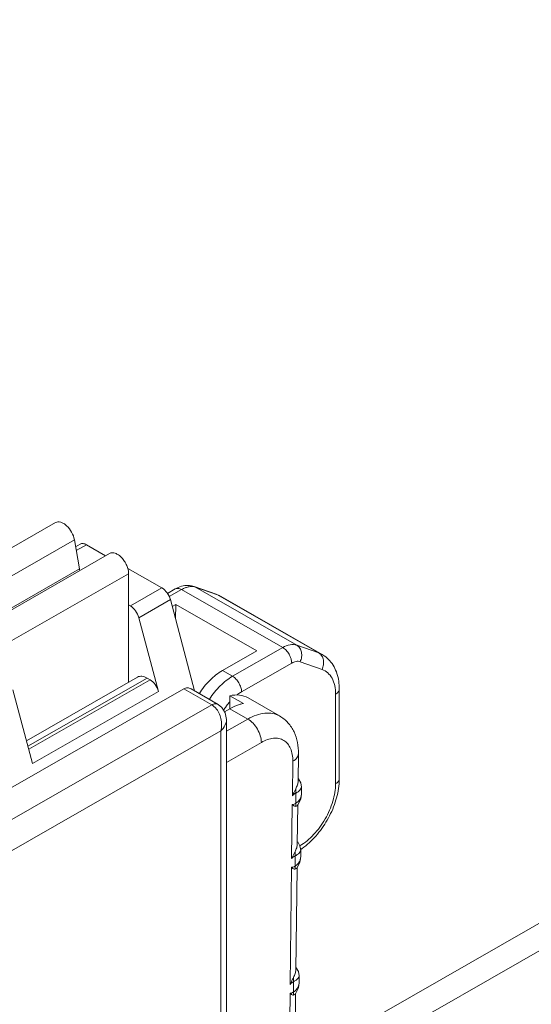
# Model space of a CAD drawing. Header units: centimetres. Extents: x -24.5 to 49.7, y -16.6 to 18.4.
# Tile 149 of 248: x -15.5 to -14.9, y -5.7 to -4.6. Entities that reach past the tile are written whole.
import ezdxf

# ---------------------------------------------------------------- set-up
doc = ezdxf.new("R2010")
doc.units = ezdxf.units.CM
doc.header["$MEASUREMENT"] = 0
doc.layers.add('layer 1', color=7, linetype='Continuous')

msp = doc.modelspace()

# ---------------------------------------------------------------- linework, layer by layer
at = {"layer": 'layer 1', "color": 1, "lineweight": 0}
msp.add_open_spline([(24.98821, 18.39808), (24.98821, 18.39808), (24.98821, -16.60193), (24.98821, -16.60193), (24.98821, -16.60193), (-24.51772, -16.60193), (-24.51772, -16.60193), (-24.51772, -16.60193), (-24.51772, 18.39808), (-24.51772, 18.39808), (-24.51772, 18.39808), (24.98821, 18.39808), (24.98821, 18.39808)], degree=3, knots=[0, 0, 0, 0, 0.25, 0.25, 0.25, 0.5, 0.5, 0.5, 0.75, 0.75, 0.75, 1, 1, 1, 1], dxfattribs=at)
at = {"layer": 'layer 1', "color": 5, "lineweight": 0}
msp.add_open_spline([(-23.26688, 17.18067), (-23.26688, 17.18067), (-23.26688, -15.60944), (-23.26688, -15.60944), (-23.26688, -15.60944), (23.98644, -15.60944), (23.98644, -15.60944)], degree=3, knots=[0, 0, 0, 0, 0.5, 0.5, 0.5, 1, 1, 1, 1], dxfattribs=at)
at = {"layer": 'layer 1', "lineweight": 9}
for points in [[(-18.95873, -7.952), (-18.95873, -7.952), (-13.17496, -4.63457), (-13.17496, -4.63457)], [(-18.91328, -7.95642), (-18.91328, -7.95642), (-13.12951, -4.63898), (-13.12951, -4.63898)], [(-15.44133, -5.18509), (-15.44133, -5.18509), (-15.57548, -5.26204), (-15.57548, -5.26204)], [(-15.42046, -5.20417), (-15.42046, -5.20417), (-15.55462, -5.28113), (-15.55462, -5.28113)], [(-15.4149, -5.23641), (-15.4149, -5.23641), (-15.42046, -5.20417), (-15.42046, -5.20417)], [(-15.41915, -5.21173), (-15.41915, -5.21173), (-15.41418, -5.20888), (-15.41418, -5.20888)], [(-15.40719, -5.20956), (-15.40719, -5.20956), (-15.41842, -5.216), (-15.41842, -5.216)], [(-15.38596, -5.22174), (-15.38596, -5.22174), (-15.40719, -5.20956), (-15.40719, -5.20956)], [(-15.38169, -5.2193), (-15.38169, -5.2193), (-15.51585, -5.29624), (-15.51585, -5.29624)], [(-15.54906, -5.31335), (-15.54906, -5.31335), (-15.4149, -5.23641), (-15.4149, -5.23641)], [(-15.4149, -5.23641), (-15.41481, -5.23694), (-15.41469, -5.23748), (-15.41456, -5.23801)], [(-15.32381, -5.25738), (-15.32381, -5.25738), (-15.36145, -5.23579), (-15.36145, -5.23579)], [(-15.36054, -5.24166), (-15.36054, -5.24166), (-15.4947, -5.31861), (-15.4947, -5.31861)], [(-15.36054, -5.36164), (-15.36054, -5.36164), (-15.36054, -5.24166), (-15.36054, -5.24166)], [(-15.3586, -5.27733), (-15.3586, -5.27733), (-15.32381, -5.25738), (-15.32381, -5.25738)], [(-15.30916, -5.25848), (-15.30916, -5.25848), (-15.31781, -5.26344), (-15.31781, -5.26344)], [(-15.28818, -5.25586), (-15.28818, -5.25586), (-15.26394, -5.26442), (-15.26394, -5.26442)], [(-15.28818, -5.25586), (-15.28818, -5.25586), (-15.28665, -5.25657), (-15.28665, -5.25657)], [(-15.28665, -5.25657), (-15.28665, -5.25657), (-15.17485, -5.32069), (-15.17485, -5.32069)], [(-15.26241, -5.26513), (-15.26241, -5.26513), (-15.28665, -5.25657), (-15.28665, -5.25657)], [(-15.30217, -5.25916), (-15.30217, -5.25916), (-15.31583, -5.26699), (-15.31583, -5.26699)], [(-15.19037, -5.32328), (-15.19037, -5.32328), (-15.30217, -5.25916), (-15.30217, -5.25916)], [(-15.25849, -5.26692), (-15.25849, -5.26692), (-15.26394, -5.26442), (-15.26394, -5.26442)], [(-15.26237, -5.26502), (-15.26289, -5.26481), (-15.26341, -5.26461), (-15.26394, -5.26442)], [(-15.15062, -5.32925), (-15.15062, -5.32925), (-15.26241, -5.26513), (-15.26241, -5.26513)], [(-15.25849, -5.26692), (-15.25974, -5.2662), (-15.26104, -5.26557), (-15.26237, -5.26502)], [(-15.25849, -5.26692), (-15.25849, -5.26692), (-15.14669, -5.33105), (-15.14669, -5.33105)], [(-15.36054, -5.27622), (-15.36054, -5.27622), (-15.3586, -5.27733), (-15.3586, -5.27733)], [(-15.31447, -5.27032), (-15.31447, -5.27032), (-15.34926, -5.29027), (-15.34926, -5.29027)], [(-15.28762, -5.3712), (-15.28762, -5.3712), (-15.31447, -5.27032), (-15.31447, -5.27032)], [(-15.30836, -5.27553), (-15.30836, -5.27553), (-15.31246, -5.27789), (-15.31246, -5.27789)], [(-15.30836, -5.27553), (-15.30836, -5.27553), (-15.30883, -5.29151), (-15.30883, -5.29151)], [(-15.21892, -5.32684), (-15.21892, -5.32684), (-15.30836, -5.27553), (-15.30836, -5.27553)], [(-15.34926, -5.29027), (-15.34926, -5.29027), (-15.32756, -5.37179), (-15.32756, -5.37179)], [(-15.24579, -5.35507), (-15.24579, -5.35507), (-15.19037, -5.32328), (-15.19037, -5.32328)], [(-15.17485, -5.32069), (-15.17485, -5.32069), (-15.15062, -5.32925), (-15.15062, -5.32925)], [(-15.25697, -5.34866), (-15.25697, -5.34866), (-15.21892, -5.32684), (-15.21892, -5.32684)], [(-15.15062, -5.32925), (-15.15062, -5.32925), (-15.14669, -5.33105), (-15.14669, -5.33105)], [(-15.18043, -5.3405), (-15.18043, -5.3405), (-15.23585, -5.37228), (-15.23585, -5.37228)], [(-15.17112, -5.33894), (-15.17112, -5.33894), (-15.14688, -5.3475), (-15.14688, -5.3475)], [(-15.4734, -5.42637), (-15.4734, -5.42637), (-15.35065, -5.35596), (-15.35065, -5.35596)], [(-15.25697, -5.34866), (-15.25697, -5.34866), (-15.24579, -5.35507), (-15.24579, -5.35507)], [(-15.34016, -5.35698), (-15.34016, -5.35698), (-15.47177, -5.43247), (-15.47177, -5.43247)], [(-15.47091, -5.43572), (-15.47091, -5.43572), (-15.33689, -5.35886), (-15.33689, -5.35886)], [(-15.34016, -5.35698), (-15.34016, -5.35698), (-15.33689, -5.35886), (-15.33689, -5.35886)], [(-17.05368, -6.37504), (-17.05368, -6.37504), (-15.29967, -5.36898), (-15.29967, -5.36898)], [(-15.46669, -5.45159), (-15.46669, -5.45159), (-15.48839, -5.37007), (-15.48839, -5.37007)], [(-15.32756, -5.37179), (-15.32756, -5.37179), (-15.46669, -5.45159), (-15.46669, -5.45159)], [(-15.26861, -5.38679), (-15.26861, -5.38679), (-15.29967, -5.36898), (-15.29967, -5.36898)], [(-15.29163, -5.3689), (-15.29163, -5.3689), (-15.26162, -5.38611), (-15.26162, -5.38611)], [(-15.24874, -5.39096), (-15.24874, -5.39096), (-15.24874, -5.37651), (-15.24874, -5.37651)], [(-15.23382, -5.38506), (-15.23382, -5.38506), (-15.24874, -5.37651), (-15.24874, -5.37651)], [(-15.13197, -5.47387), (-15.13197, -5.47387), (-15.13197, -5.37497), (-15.13197, -5.37497)], [(-15.12785, -5.46817), (-15.12785, -5.46817), (-15.12785, -5.3692), (-15.12785, -5.3692)], [(-17.02262, -6.39286), (-17.02262, -6.39286), (-15.26861, -5.38679), (-15.26861, -5.38679)], [(-15.25297, -5.38835), (-15.25346, -5.38905), (-15.25395, -5.38976), (-15.25443, -5.39047)], [(-15.25245, -5.38766), (-15.25262, -5.38789), (-15.2528, -5.38812), (-15.25297, -5.38835)], [(-15.24888, -5.38323), (-15.25013, -5.38466), (-15.25132, -5.38613), (-15.25245, -5.38766)], [(-15.22868, -5.37902), (-15.22868, -5.37902), (-15.1939, -5.39897), (-15.1939, -5.39897)], [(-15.25443, -5.39047), (-15.25487, -5.39113), (-15.2553, -5.3918), (-15.25572, -5.39248)], [(-15.2545, -5.39427), (-15.2545, -5.39427), (-15.24874, -5.39096), (-15.24874, -5.39096)], [(-15.22886, -5.40236), (-15.22886, -5.40236), (-15.24874, -5.39096), (-15.24874, -5.39096)], [(-15.25249, -5.41592), (-15.25249, -5.41592), (-15.22886, -5.40236), (-15.22886, -5.40236)], [(-15.25249, -5.40285), (-15.25249, -5.40285), (-15.25249, -5.8262), (-15.25249, -5.8262)], [(-15.25867, -5.41546), (-15.25867, -5.41546), (-17.00274, -6.41582), (-17.00274, -6.41582)], [(-15.25867, -5.82974), (-15.25867, -5.82974), (-15.25867, -5.41546), (-15.25867, -5.41546)], [(-15.21395, -5.42818), (-15.21395, -5.42818), (-15.25249, -5.45029), (-15.25249, -5.45029)], [(-15.173, -5.4408), (-15.173, -5.4408), (-15.17337, -5.47124), (-15.17337, -5.47124)], [(-15.17917, -5.4491), (-15.17917, -5.4491), (-15.17964, -5.48717), (-15.17964, -5.48717)], [(-15.1281, -5.47413), (-15.12793, -5.47215), (-15.12785, -5.47016), (-15.12785, -5.46817)], [(-15.17583, -5.49546), (-15.17583, -5.49546), (-15.17583, -5.4841), (-15.17583, -5.4841)], [(-15.17047, -5.49087), (-15.17047, -5.49087), (-15.16965, -5.48486), (-15.16965, -5.48486)], [(-15.16965, -5.48488), (-15.16965, -5.48579), (-15.16976, -5.48671), (-15.16997, -5.4876)], [(-15.16965, -5.48488), (-15.16965, -5.48488), (-15.16965, -5.47758), (-15.16965, -5.47758)], [(-15.17975, -5.49674), (-15.17975, -5.49674), (-15.18048, -5.55673), (-15.18048, -5.55673)], [(-15.17576, -5.49792), (-15.1758, -5.49827), (-15.17587, -5.49861), (-15.17597, -5.49896)], [(-15.17597, -5.49896), (-15.17597, -5.49896), (-15.17435, -5.49818), (-15.17435, -5.49818)], [(-15.17583, -5.49546), (-15.17549, -5.49525), (-15.17516, -5.49502), (-15.17484, -5.49478)], [(-15.17436, -5.4982), (-15.17436, -5.4982), (-15.17368, -5.49735), (-15.17368, -5.49735)], [(-15.17369, -5.49736), (-15.17369, -5.49736), (-15.17421, -5.5408), (-15.17421, -5.5408)], [(-15.17368, -5.49735), (-15.17368, -5.49735), (-15.17047, -5.49087), (-15.17047, -5.49087)], [(-15.17087, -5.54687), (-15.17043, -5.54657), (-15.16998, -5.54628), (-15.16954, -5.54597)], [(-15.1705, -5.55444), (-15.1705, -5.55444), (-15.1705, -5.54714), (-15.1705, -5.54714)], [(-15.16954, -5.54597), (-15.16936, -5.54585), (-15.16919, -5.54572), (-15.16901, -5.5456)], [(-15.17667, -5.56502), (-15.17667, -5.56502), (-15.17667, -5.55366), (-15.17667, -5.55366)], [(-15.17452, -5.56691), (-15.17452, -5.56691), (-15.17132, -5.56043), (-15.17132, -5.56043)], [(-15.17132, -5.56043), (-15.17132, -5.56043), (-15.1705, -5.55442), (-15.1705, -5.55442)], [(-15.1705, -5.55444), (-15.1705, -5.55535), (-15.1706, -5.55627), (-15.17081, -5.55716)], [(-15.1806, -5.56631), (-15.1806, -5.56631), (-15.18217, -5.69585), (-15.18217, -5.69585)], [(-15.1752, -5.56775), (-15.1752, -5.56775), (-15.17682, -5.56852), (-15.17682, -5.56852)], [(-15.17667, -5.56502), (-15.17634, -5.56481), (-15.17601, -5.56458), (-15.17568, -5.56434)], [(-15.17656, -5.56631), (-15.17657, -5.56588), (-15.17661, -5.56545), (-15.17667, -5.56502)], [(-15.17454, -5.56692), (-15.17454, -5.56692), (-15.17591, -5.67992), (-15.17591, -5.67992)], [(-15.1752, -5.56776), (-15.1752, -5.56776), (-15.17452, -5.56691), (-15.17452, -5.56691)], [(-15.17837, -5.70414), (-15.17837, -5.70414), (-15.17837, -5.69278), (-15.17837, -5.69278)], [(-15.17301, -5.69955), (-15.17301, -5.69955), (-15.17219, -5.69354), (-15.17219, -5.69354)], [(-15.17252, -5.69633), (-15.1723, -5.69542), (-15.17219, -5.69449), (-15.17219, -5.69355)], [(-15.17219, -5.69355), (-15.17219, -5.69355), (-15.17219, -5.68626), (-15.17219, -5.68626)], [(-15.17837, -5.70414), (-15.17803, -5.70392), (-15.1777, -5.7037), (-15.17738, -5.70346)], [(-15.17825, -5.70543), (-15.17826, -5.705), (-15.1783, -5.70456), (-15.17837, -5.70414)], [(-15.17622, -5.70603), (-15.17622, -5.70603), (-15.17301, -5.69955), (-15.17301, -5.69955)], [(-15.18229, -5.70542), (-15.18229, -5.70542), (-15.18303, -5.76541), (-15.18303, -5.76541)], [(-15.1769, -5.70687), (-15.1769, -5.70687), (-15.17851, -5.70764), (-15.17851, -5.70764)], [(-15.1769, -5.70688), (-15.1769, -5.70688), (-15.17622, -5.70603), (-15.17622, -5.70603)], [(-15.17623, -5.70605), (-15.17623, -5.70605), (-15.17676, -5.74947), (-15.17676, -5.74947)]]:
    msp.add_open_spline(points, degree=3, dxfattribs=at)
for points, knots in [([(-15.42046, -5.20417), (-15.42096, -5.20122), (-15.42204, -5.19836), (-15.4235, -5.19571), (-15.42498, -5.19304), (-15.42684, -5.19058), (-15.42908, -5.18854), (-15.43008, -5.18762), (-15.43117, -5.18678), (-15.43234, -5.18609), (-15.43337, -5.18547), (-15.43447, -5.18496), (-15.43562, -5.18464), (-15.43662, -5.18436), (-15.43766, -5.18421), (-15.43869, -5.1843), (-15.43961, -5.18438), (-15.44052, -5.18464), (-15.44132, -5.18509)], [0, 0, 0, 0, 0.1666667, 0.1666667, 0.1666667, 0.3333333, 0.3333333, 0.3333333, 0.5, 0.5, 0.5, 0.6666667, 0.6666667, 0.6666667, 0.8333333, 0.8333333, 0.8333333, 1, 1, 1, 1]), ([(-15.40719, -5.20956), (-15.40835, -5.2089), (-15.40962, -5.20838), (-15.41097, -5.20826), (-15.41208, -5.20816), (-15.41324, -5.20834), (-15.41418, -5.20888)], [0, 0, 0, 0, 0.5, 0.5, 0.5, 1, 1, 1, 1]), ([(-15.36054, -5.24166), (-15.36054, -5.24016), (-15.36073, -5.23865), (-15.36106, -5.23719), (-15.36143, -5.23557), (-15.36196, -5.234), (-15.36262, -5.23248), (-15.3633, -5.2309), (-15.36412, -5.22939), (-15.36506, -5.22795), (-15.36598, -5.22655), (-15.36701, -5.22522), (-15.36817, -5.224), (-15.36924, -5.22286), (-15.37042, -5.22182), (-15.3717, -5.22093), (-15.37283, -5.22016), (-15.37403, -5.21949), (-15.37533, -5.21904), (-15.37644, -5.21866), (-15.3776, -5.21843), (-15.37876, -5.21848), (-15.37979, -5.21853), (-15.38082, -5.21879), (-15.38169, -5.2193)], [0, 0, 0, 0, 0.125, 0.125, 0.125, 0.25, 0.25, 0.25, 0.375, 0.375, 0.375, 0.5, 0.5, 0.5, 0.625, 0.625, 0.625, 0.75, 0.75, 0.75, 0.875, 0.875, 0.875, 1, 1, 1, 1]), ([(-15.31447, -5.27032), (-15.3152, -5.26761), (-15.31645, -5.26504), (-15.31811, -5.26274), (-15.31966, -5.26059), (-15.32155, -5.25868), (-15.32381, -5.25738)], [0, 0, 0, 0, 0.5, 0.5, 0.5, 1, 1, 1, 1]), ([(-15.29461, -5.25463), (-15.29712, -5.25454), (-15.29967, -5.25485), (-15.30211, -5.25551), (-15.30458, -5.25619), (-15.30695, -5.25721), (-15.30916, -5.25848)], [0, 0, 0, 0, 0.5, 0.5, 0.5, 1, 1, 1, 1]), ([(-15.30217, -5.25916), (-15.30332, -5.25849), (-15.30459, -5.25797), (-15.30595, -5.25785), (-15.30705, -5.25776), (-15.30821, -5.25794), (-15.30916, -5.25848)], [0, 0, 0, 0, 0.5, 0.5, 0.5, 1, 1, 1, 1]), ([(-15.29662, -5.25671), (-15.29709, -5.25685), (-15.29754, -5.257), (-15.29799, -5.25718), (-15.29944, -5.25772), (-15.30083, -5.25839), (-15.30217, -5.25916)], [0, 0, 0, 0, 0.5, 0.5, 0.5, 1, 1, 1, 1]), ([(-15.29137, -5.25583), (-15.29179, -5.25583), (-15.29222, -5.25586), (-15.29264, -5.25589), (-15.29399, -5.25602), (-15.29533, -5.25631), (-15.29662, -5.25671)], [0, 0, 0, 0, 0.5, 0.5, 0.5, 1, 1, 1, 1]), ([(-15.28818, -5.25586), (-15.2887, -5.25568), (-15.28922, -5.25551), (-15.28975, -5.25537), (-15.29134, -5.25494), (-15.29297, -5.2547), (-15.29461, -5.25463)], [0, 0, 0, 0, 0.5, 0.5, 0.5, 1, 1, 1, 1]), ([(-15.28665, -5.25657), (-15.28701, -5.25643), (-15.28738, -5.25632), (-15.28776, -5.25623), (-15.28894, -5.25593), (-15.29016, -5.25581), (-15.29137, -5.25583)], [0, 0, 0, 0, 0.5, 0.5, 0.5, 1, 1, 1, 1]), ([(-15.3586, -5.27733), (-15.35633, -5.27863), (-15.35444, -5.28054), (-15.3529, -5.28269), (-15.35123, -5.28499), (-15.34998, -5.28756), (-15.34926, -5.29027)], [0, 0, 0, 0, 0.5, 0.5, 0.5, 1, 1, 1, 1]), ([(-15.19037, -5.32328), (-15.18782, -5.32183), (-15.18508, -5.32066), (-15.18215, -5.32019), (-15.17971, -5.3198), (-15.17714, -5.31988), (-15.17485, -5.32069)], [0, 0, 0, 0, 0.5, 0.5, 0.5, 1, 1, 1, 1]), ([(-15.18043, -5.3405), (-15.18043, -5.33886), (-15.18072, -5.33723), (-15.18118, -5.33566), (-15.1817, -5.33392), (-15.18243, -5.33226), (-15.18334, -5.33069), (-15.18425, -5.32912), (-15.18532, -5.32766), (-15.18657, -5.32635), (-15.18769, -5.32516), (-15.18896, -5.3241), (-15.19037, -5.32328)], [0, 0, 0, 0, 0.25, 0.25, 0.25, 0.5, 0.5, 0.5, 0.75, 0.75, 0.75, 1, 1, 1, 1]), ([(-15.17485, -5.32069), (-15.17352, -5.32145), (-15.17239, -5.32255), (-15.17151, -5.32382), (-15.17058, -5.3252), (-15.16997, -5.32677), (-15.16964, -5.3284), (-15.16928, -5.33014), (-15.16925, -5.33194), (-15.1695, -5.3337), (-15.16976, -5.33552), (-15.17031, -5.3373), (-15.17112, -5.33894)], [0, 0, 0, 0, 0.25, 0.25, 0.25, 0.5, 0.5, 0.5, 0.75, 0.75, 0.75, 1, 1, 1, 1]), ([(-15.14757, -5.33198), (-15.14778, -5.3317), (-15.148, -5.33143), (-15.14824, -5.33117), (-15.14893, -5.33041), (-15.14973, -5.32975), (-15.15062, -5.32925)], [0, 0, 0, 0, 0.5, 0.5, 0.5, 1, 1, 1, 1]), ([(-15.1454, -5.33696), (-15.1455, -5.33649), (-15.14561, -5.33604), (-15.14575, -5.33559), (-15.14616, -5.3343), (-15.14677, -5.33306), (-15.14757, -5.33198)], [0, 0, 0, 0, 0.5, 0.5, 0.5, 1, 1, 1, 1]), ([(-15.13838, -5.3378), (-15.14017, -5.3358), (-15.1422, -5.334), (-15.1444, -5.33249), (-15.14514, -5.33197), (-15.14591, -5.3315), (-15.14669, -5.33105)], [0, 0, 0, 0, 0.5, 0.5, 0.5, 1, 1, 1, 1]), ([(-15.18043, -5.3405), (-15.17891, -5.33962), (-15.17726, -5.33892), (-15.1755, -5.33864), (-15.17403, -5.3384), (-15.1725, -5.33845), (-15.17112, -5.33894)], [0, 0, 0, 0, 0.5, 0.5, 0.5, 1, 1, 1, 1]), ([(-15.14688, -5.3475), (-15.14607, -5.34586), (-15.14552, -5.34408), (-15.14526, -5.34226), (-15.14502, -5.3405), (-15.14505, -5.33869), (-15.1454, -5.33696)], [0, 0, 0, 0, 0.5, 0.5, 0.5, 1, 1, 1, 1]), ([(-15.12785, -5.3692), (-15.12785, -5.36341), (-15.12858, -5.35757), (-15.13039, -5.35203), (-15.13209, -5.34681), (-15.13476, -5.34185), (-15.13838, -5.3378)], [0, 0, 0, 0, 0.5, 0.5, 0.5, 1, 1, 1, 1]), ([(-15.34016, -5.35698), (-15.34108, -5.35646), (-15.34205, -5.356), (-15.34305, -5.35566), (-15.34395, -5.35535), (-15.34489, -5.35512), (-15.34583, -5.35503), (-15.34669, -5.35495), (-15.34755, -5.35497), (-15.3484, -5.35514), (-15.34919, -5.35529), (-15.34995, -5.35557), (-15.35065, -5.35596)], [0, 0, 0, 0, 0.25, 0.25, 0.25, 0.5, 0.5, 0.5, 0.75, 0.75, 0.75, 1, 1, 1, 1]), ([(-15.25697, -5.34866), (-15.26199, -5.35154), (-15.26655, -5.35523), (-15.27066, -5.35933), (-15.27521, -5.36388), (-15.27921, -5.36894), (-15.28268, -5.37433)], [0, 0, 0, 0, 0.5, 0.5, 0.5, 1, 1, 1, 1]), ([(-15.27116, -5.38022), (-15.26772, -5.37495), (-15.26377, -5.36999), (-15.25928, -5.36554), (-15.25521, -5.36152), (-15.25072, -5.3579), (-15.24579, -5.35507)], [0, 0, 0, 0, 0.5, 0.5, 0.5, 1, 1, 1, 1]), ([(-15.24579, -5.35507), (-15.24438, -5.35588), (-15.24311, -5.35694), (-15.24198, -5.35813), (-15.24074, -5.35944), (-15.23966, -5.36091), (-15.23876, -5.36247), (-15.23786, -5.36404), (-15.23712, -5.3657), (-15.23661, -5.36745), (-15.23614, -5.36902), (-15.23585, -5.37065), (-15.23585, -5.37228)], [0, 0, 0, 0, 0.25, 0.25, 0.25, 0.5, 0.5, 0.5, 0.75, 0.75, 0.75, 1, 1, 1, 1]), ([(-15.14688, -5.3475), (-15.14459, -5.3483), (-15.14244, -5.34958), (-15.1406, -5.3512), (-15.13867, -5.35289), (-15.1371, -5.35497), (-15.13587, -5.35723), (-15.1345, -5.35975), (-15.13357, -5.36249), (-15.13295, -5.3653), (-15.13225, -5.36847), (-15.13197, -5.37173), (-15.13197, -5.37497)], [0, 0, 0, 0, 0.25, 0.25, 0.25, 0.5, 0.5, 0.5, 0.75, 0.75, 0.75, 1, 1, 1, 1]), ([(-15.32756, -5.37179), (-15.32827, -5.36908), (-15.32953, -5.36651), (-15.33119, -5.36421), (-15.33274, -5.36206), (-15.33463, -5.36015), (-15.33689, -5.35886)], [0, 0, 0, 0, 0.5, 0.5, 0.5, 1, 1, 1, 1]), ([(-15.29163, -5.3689), (-15.29281, -5.36823), (-15.29419, -5.36783), (-15.29558, -5.36783), (-15.29701, -5.36783), (-15.29844, -5.36828), (-15.29967, -5.36898)], [0, 0, 0, 0, 0.5, 0.5, 0.5, 1, 1, 1, 1]), ([(-15.22868, -5.37902), (-15.23151, -5.3774), (-15.23472, -5.37638), (-15.23798, -5.37596), (-15.24157, -5.37551), (-15.24522, -5.37578), (-15.24874, -5.37651)], [0, 0, 0, 0, 0.5, 0.5, 0.5, 1, 1, 1, 1]), ([(-15.24115, -5.37588), (-15.24072, -5.37554), (-15.24028, -5.3752), (-15.23984, -5.37488), (-15.23855, -5.37395), (-15.23722, -5.37308), (-15.23585, -5.37228)], [0, 0, 0, 0, 0.5, 0.5, 0.5, 1, 1, 1, 1]), ([(-15.12785, -5.3692), (-15.12785, -5.37029), (-15.12828, -5.37138), (-15.12892, -5.37229), (-15.1297, -5.3734), (-15.13081, -5.37423), (-15.13197, -5.3749)], [0, 0, 0, 0, 0.5, 0.5, 0.5, 1, 1, 1, 1]), ([(-15.26162, -5.38611), (-15.26261, -5.38555), (-15.26383, -5.38538), (-15.26497, -5.38551), (-15.26627, -5.38565), (-15.2675, -5.38615), (-15.26861, -5.38679)], [0, 0, 0, 0, 0.5, 0.5, 0.5, 1, 1, 1, 1]), ([(-15.26861, -5.38679), (-15.26824, -5.387), (-15.26788, -5.38722), (-15.26754, -5.38745), (-15.26645, -5.3882), (-15.26547, -5.38909), (-15.26457, -5.39006)], [0, 0, 0, 0, 0.5, 0.5, 0.5, 1, 1, 1, 1]), ([(-15.25249, -5.40285), (-15.25249, -5.40285), (-15.25379, -5.39543), (-15.25379, -5.39543), (-15.25379, -5.39543), (-15.25746, -5.38943), (-15.25746, -5.38943), (-15.25746, -5.38943), (-15.26162, -5.38611), (-15.26162, -5.38611)], [0, 0, 0, 0, 0.3333333, 0.3333333, 0.3333333, 0.6666667, 0.6666667, 0.6666667, 1, 1, 1, 1]), ([(-15.23382, -5.38506), (-15.23505, -5.38532), (-15.23628, -5.38563), (-15.23748, -5.386), (-15.24141, -5.38719), (-15.24518, -5.38892), (-15.24874, -5.39096)], [0, 0, 0, 0, 0.5, 0.5, 0.5, 1, 1, 1, 1]), ([(-15.26457, -5.39006), (-15.26158, -5.39332), (-15.25961, -5.39756), (-15.25862, -5.40192), (-15.2581, -5.4042), (-15.25786, -5.4065), (-15.25786, -5.40881), (-15.25788, -5.41105), (-15.25812, -5.4133), (-15.25867, -5.41546)], [0, 0, 0, 0, 0.3333333, 0.3333333, 0.3333333, 0.6666667, 0.6666667, 0.6666667, 1, 1, 1, 1]), ([(-15.22886, -5.40236), (-15.22579, -5.4006), (-15.22257, -5.39908), (-15.21923, -5.39793), (-15.21623, -5.3969), (-15.21311, -5.39615), (-15.20995, -5.39585), (-15.20711, -5.39557), (-15.20422, -5.39565), (-15.20141, -5.3962), (-15.19877, -5.39671), (-15.19621, -5.39764), (-15.1939, -5.39897)], [0, 0, 0, 0, 0.25, 0.25, 0.25, 0.5, 0.5, 0.5, 0.75, 0.75, 0.75, 1, 1, 1, 1]), ([(-15.173, -5.4408), (-15.17295, -5.43661), (-15.17328, -5.43239), (-15.17409, -5.42826), (-15.17487, -5.42425), (-15.17611, -5.42033), (-15.17786, -5.41664), (-15.17959, -5.41299), (-15.18181, -5.40957), (-15.18452, -5.40656), (-15.18723, -5.40356), (-15.1904, -5.40097), (-15.1939, -5.39897)], [0, 0, 0, 0, 0.25, 0.25, 0.25, 0.5, 0.5, 0.5, 0.75, 0.75, 0.75, 1, 1, 1, 1]), ([(-15.25867, -5.41546), (-15.25686, -5.4137), (-15.25525, -5.41167), (-15.25412, -5.40938), (-15.25312, -5.40735), (-15.2525, -5.40509), (-15.25249, -5.40285)], [0, 0, 0, 0, 0.5, 0.5, 0.5, 1, 1, 1, 1]), ([(-15.21395, -5.42818), (-15.21395, -5.42573), (-15.21439, -5.42328), (-15.21508, -5.42092), (-15.21586, -5.41831), (-15.21696, -5.41581), (-15.21831, -5.41347), (-15.21967, -5.41112), (-15.22128, -5.40892), (-15.22315, -5.40695), (-15.22484, -5.40517), (-15.22674, -5.40357), (-15.22886, -5.40236)], [0, 0, 0, 0, 0.25, 0.25, 0.25, 0.5, 0.5, 0.5, 0.75, 0.75, 0.75, 1, 1, 1, 1]), ([(-15.21395, -5.42818), (-15.21177, -5.42693), (-15.20949, -5.42586), (-15.20711, -5.42504), (-15.20498, -5.42432), (-15.20277, -5.4238), (-15.20052, -5.4236), (-15.19851, -5.42342), (-15.19646, -5.4235), (-15.19447, -5.42392), (-15.19262, -5.42431), (-15.19081, -5.425), (-15.18918, -5.42598), (-15.18754, -5.42696), (-15.18609, -5.42824), (-15.18486, -5.4297), (-15.18355, -5.43127), (-15.18249, -5.43306), (-15.18168, -5.43494), (-15.18077, -5.43704), (-15.18015, -5.43925), (-15.17976, -5.44149), (-15.17931, -5.444), (-15.17914, -5.44656), (-15.17917, -5.4491)], [0, 0, 0, 0, 0.125, 0.125, 0.125, 0.25, 0.25, 0.25, 0.375, 0.375, 0.375, 0.5, 0.5, 0.5, 0.625, 0.625, 0.625, 0.75, 0.75, 0.75, 0.875, 0.875, 0.875, 1, 1, 1, 1]), ([(-15.173, -5.4408), (-15.17301, -5.44158), (-15.17316, -5.44237), (-15.17343, -5.44311), (-15.17371, -5.44389), (-15.17413, -5.44463), (-15.17463, -5.44531), (-15.17519, -5.44606), (-15.17586, -5.44673), (-15.17657, -5.44733), (-15.17738, -5.448), (-15.17826, -5.44859), (-15.17917, -5.4491)], [0, 0, 0, 0, 0.25, 0.25, 0.25, 0.5, 0.5, 0.5, 0.75, 0.75, 0.75, 1, 1, 1, 1]), ([(-15.17337, -5.47124), (-15.17338, -5.47253), (-15.17368, -5.47382), (-15.17409, -5.47507), (-15.17459, -5.47658), (-15.17525, -5.47801), (-15.17592, -5.47944)], [0, 0, 0, 0, 0.5, 0.5, 0.5, 1, 1, 1, 1]), ([(-15.16965, -5.4776), (-15.16965, -5.4776), (-15.17046, -5.47288), (-15.17046, -5.47288), (-15.17046, -5.47288), (-15.17291, -5.46859), (-15.17291, -5.46859)], [0, 0, 0, 0, 0.5, 0.5, 0.5, 1, 1, 1, 1]), ([(-15.13197, -5.47387), (-15.13197, -5.48036), (-15.1331, -5.48685), (-15.13495, -5.4931), (-15.13699, -5.50001), (-15.13989, -5.50663), (-15.14346, -5.51286), (-15.14704, -5.5191), (-15.15129, -5.52494), (-15.15622, -5.53019), (-15.16069, -5.53494), (-15.16572, -5.53921), (-15.17131, -5.54249)], [0, 0, 0, 0, 0.25, 0.25, 0.25, 0.5, 0.5, 0.5, 0.75, 0.75, 0.75, 1, 1, 1, 1]), ([(-15.16901, -5.5456), (-15.16341, -5.54164), (-15.15833, -5.53693), (-15.15378, -5.53177), (-15.14898, -5.52632), (-15.14477, -5.52038), (-15.14117, -5.51408), (-15.13757, -5.5078), (-15.13457, -5.50116), (-15.13231, -5.49426), (-15.13017, -5.48773), (-15.12868, -5.48096), (-15.1281, -5.47413)], [0, 0, 0, 0, 0.25, 0.25, 0.25, 0.5, 0.5, 0.5, 0.75, 0.75, 0.75, 1, 1, 1, 1]), ([(-15.13197, -5.47387), (-15.13081, -5.4732), (-15.1297, -5.47237), (-15.12892, -5.47126), (-15.12828, -5.47035), (-15.12785, -5.46926), (-15.12785, -5.46817)], [0, 0, 0, 0, 0.5, 0.5, 0.5, 1, 1, 1, 1]), ([(-15.17964, -5.48717), (-15.17936, -5.48651), (-15.17905, -5.48585), (-15.17875, -5.48521), (-15.17783, -5.48327), (-15.17683, -5.48138), (-15.17592, -5.47944)], [0, 0, 0, 0, 0.5, 0.5, 0.5, 1, 1, 1, 1]), ([(-15.17964, -5.48717), (-15.1791, -5.48648), (-15.17849, -5.48584), (-15.1778, -5.48528), (-15.1772, -5.4848), (-15.17654, -5.48438), (-15.17583, -5.4841)], [0, 0, 0, 0, 0.5, 0.5, 0.5, 1, 1, 1, 1]), ([(-15.17583, -5.4841), (-15.17578, -5.48374), (-15.17575, -5.48339), (-15.17573, -5.48303), (-15.17567, -5.48183), (-15.17574, -5.48062), (-15.17592, -5.47944)], [0, 0, 0, 0, 0.5, 0.5, 0.5, 1, 1, 1, 1]), ([(-15.17583, -5.4841), (-15.17546, -5.48391), (-15.17511, -5.48372), (-15.17475, -5.48351), (-15.17382, -5.48298), (-15.17291, -5.48238), (-15.17209, -5.48169)], [0, 0, 0, 0, 0.5, 0.5, 0.5, 1, 1, 1, 1]), ([(-15.16997, -5.4876), (-15.17006, -5.488), (-15.17018, -5.48839), (-15.17031, -5.48878), (-15.17073, -5.48996), (-15.17135, -5.49108), (-15.17211, -5.49208)], [0, 0, 0, 0, 0.5, 0.5, 0.5, 1, 1, 1, 1]), ([(-15.17209, -5.48169), (-15.17183, -5.48146), (-15.17158, -5.48123), (-15.17134, -5.48098), (-15.17074, -5.48036), (-15.17021, -5.47966), (-15.16991, -5.47887)], [0, 0, 0, 0, 0.5, 0.5, 0.5, 1, 1, 1, 1]), ([(-15.16991, -5.47887), (-15.16986, -5.47876), (-15.16983, -5.47865), (-15.16979, -5.47854), (-15.1697, -5.47824), (-15.16965, -5.4779), (-15.16965, -5.47758)], [0, 0, 0, 0, 0.5, 0.5, 0.5, 1, 1, 1, 1]), ([(-15.17583, -5.49546), (-15.17615, -5.4957), (-15.17648, -5.49592), (-15.17685, -5.49611), (-15.17773, -5.49659), (-15.17877, -5.49691), (-15.17975, -5.49674)], [0, 0, 0, 0, 0.5, 0.5, 0.5, 1, 1, 1, 1]), ([(-15.17975, -5.49674), (-15.17948, -5.4971), (-15.17919, -5.49742), (-15.17884, -5.49771), (-15.17804, -5.49841), (-15.17702, -5.49894), (-15.17597, -5.49896)], [0, 0, 0, 0, 0.5, 0.5, 0.5, 1, 1, 1, 1]), ([(-15.17583, -5.49546), (-15.17579, -5.49568), (-15.17577, -5.49589), (-15.17575, -5.49611), (-15.1757, -5.49671), (-15.1757, -5.49732), (-15.17576, -5.49792)], [0, 0, 0, 0, 0.5, 0.5, 0.5, 1, 1, 1, 1]), ([(-15.17211, -5.49208), (-15.17229, -5.49233), (-15.17249, -5.49257), (-15.1727, -5.49281), (-15.17334, -5.49354), (-15.17407, -5.4942), (-15.17484, -5.49478)], [0, 0, 0, 0, 0.5, 0.5, 0.5, 1, 1, 1, 1]), ([(-15.17421, -5.5408), (-15.17423, -5.54209), (-15.17452, -5.54338), (-15.17493, -5.54463), (-15.17543, -5.54614), (-15.17609, -5.54757), (-15.17676, -5.549)], [0, 0, 0, 0, 0.5, 0.5, 0.5, 1, 1, 1, 1]), ([(-15.1705, -5.54716), (-15.1705, -5.54716), (-15.17131, -5.54244), (-15.17131, -5.54244), (-15.17131, -5.54244), (-15.17375, -5.53815), (-15.17375, -5.53815)], [0, 0, 0, 0, 0.5, 0.5, 0.5, 1, 1, 1, 1]), ([(-15.18048, -5.55673), (-15.1802, -5.55607), (-15.17991, -5.55541), (-15.1796, -5.55476), (-15.17868, -5.55283), (-15.17768, -5.55094), (-15.17676, -5.549)], [0, 0, 0, 0, 0.5, 0.5, 0.5, 1, 1, 1, 1]), ([(-15.17667, -5.55366), (-15.17663, -5.55331), (-15.1766, -5.55295), (-15.17658, -5.55259), (-15.17652, -5.55139), (-15.17659, -5.55019), (-15.17676, -5.549)], [0, 0, 0, 0, 0.5, 0.5, 0.5, 1, 1, 1, 1]), ([(-15.17667, -5.55366), (-15.17631, -5.55347), (-15.17596, -5.55328), (-15.1756, -5.55307), (-15.17466, -5.55254), (-15.17376, -5.55194), (-15.17294, -5.55124)], [0, 0, 0, 0, 0.5, 0.5, 0.5, 1, 1, 1, 1]), ([(-15.17294, -5.55124), (-15.17268, -5.55102), (-15.17243, -5.55079), (-15.17219, -5.55054), (-15.17159, -5.54993), (-15.17106, -5.54922), (-15.17075, -5.54843)], [0, 0, 0, 0, 0.5, 0.5, 0.5, 1, 1, 1, 1]), ([(-15.17075, -5.54843), (-15.17071, -5.54832), (-15.17067, -5.54821), (-15.17064, -5.54811), (-15.17055, -5.54779), (-15.1705, -5.54747), (-15.1705, -5.54714)], [0, 0, 0, 0, 0.5, 0.5, 0.5, 1, 1, 1, 1]), ([(-15.18048, -5.55673), (-15.17994, -5.55604), (-15.17933, -5.5554), (-15.17865, -5.55484), (-15.17804, -5.55436), (-15.17739, -5.55394), (-15.17667, -5.55366)], [0, 0, 0, 0, 0.5, 0.5, 0.5, 1, 1, 1, 1]), ([(-15.17295, -5.56164), (-15.17314, -5.56189), (-15.17333, -5.56213), (-15.17355, -5.56237), (-15.17419, -5.5631), (-15.17491, -5.56375), (-15.17568, -5.56434)], [0, 0, 0, 0, 0.5, 0.5, 0.5, 1, 1, 1, 1]), ([(-15.17081, -5.55716), (-15.17091, -5.55756), (-15.17102, -5.55795), (-15.17116, -5.55834), (-15.17158, -5.55952), (-15.17219, -5.56064), (-15.17295, -5.56164)], [0, 0, 0, 0, 0.5, 0.5, 0.5, 1, 1, 1, 1]), ([(-15.17667, -5.56502), (-15.177, -5.56527), (-15.17733, -5.56548), (-15.17769, -5.56567), (-15.17858, -5.56615), (-15.17962, -5.56647), (-15.1806, -5.56631)], [0, 0, 0, 0, 0.5, 0.5, 0.5, 1, 1, 1, 1]), ([(-15.1806, -5.56631), (-15.18033, -5.56666), (-15.18003, -5.56698), (-15.17969, -5.56727), (-15.17889, -5.56797), (-15.17786, -5.5685), (-15.17682, -5.56852)], [0, 0, 0, 0, 0.5, 0.5, 0.5, 1, 1, 1, 1]), ([(-15.17682, -5.56852), (-15.17676, -5.56835), (-15.17672, -5.56817), (-15.17669, -5.568), (-15.17658, -5.56744), (-15.17655, -5.56687), (-15.17656, -5.56631)], [0, 0, 0, 0, 0.5, 0.5, 0.5, 1, 1, 1, 1]), ([(-15.17591, -5.67991), (-15.17593, -5.68121), (-15.17622, -5.6825), (-15.17662, -5.68374), (-15.17712, -5.68526), (-15.17778, -5.68669), (-15.17846, -5.68813)], [0, 0, 0, 0, 0.5, 0.5, 0.5, 1, 1, 1, 1]), ([(-15.17219, -5.68627), (-15.17219, -5.68627), (-15.173, -5.68156), (-15.173, -5.68156), (-15.173, -5.68156), (-15.17544, -5.67728), (-15.17544, -5.67728)], [0, 0, 0, 0, 0.5, 0.5, 0.5, 1, 1, 1, 1]), ([(-15.17846, -5.68813), (-15.17876, -5.68876), (-15.17906, -5.68939), (-15.17937, -5.69002), (-15.18033, -5.69195), (-15.18133, -5.69386), (-15.18217, -5.69585)], [0, 0, 0, 0, 0.5, 0.5, 0.5, 1, 1, 1, 1]), ([(-15.18217, -5.69585), (-15.18163, -5.69516), (-15.18102, -5.69452), (-15.18033, -5.69397), (-15.17974, -5.69348), (-15.17908, -5.69306), (-15.17837, -5.69278)], [0, 0, 0, 0, 0.5, 0.5, 0.5, 1, 1, 1, 1]), ([(-15.17837, -5.69278), (-15.17832, -5.69243), (-15.17829, -5.69207), (-15.17827, -5.69171), (-15.17821, -5.69052), (-15.17828, -5.68931), (-15.17846, -5.68813)], [0, 0, 0, 0, 0.5, 0.5, 0.5, 1, 1, 1, 1]), ([(-15.17469, -5.69041), (-15.17494, -5.69062), (-15.1752, -5.69082), (-15.17547, -5.69102), (-15.17638, -5.69168), (-15.17736, -5.69226), (-15.17837, -5.69278)], [0, 0, 0, 0, 0.5, 0.5, 0.5, 1, 1, 1, 1]), ([(-15.17219, -5.68626), (-15.17219, -5.68661), (-15.17225, -5.68695), (-15.17235, -5.68728), (-15.17272, -5.68853), (-15.17369, -5.68957), (-15.17469, -5.69041)], [0, 0, 0, 0, 0.5, 0.5, 0.5, 1, 1, 1, 1]), ([(-15.17837, -5.70414), (-15.17869, -5.70438), (-15.17903, -5.7046), (-15.17939, -5.70479), (-15.18028, -5.70527), (-15.18132, -5.70559), (-15.18229, -5.70542)], [0, 0, 0, 0, 0.5, 0.5, 0.5, 1, 1, 1, 1]), ([(-15.17738, -5.70346), (-15.17712, -5.70326), (-15.17686, -5.70306), (-15.17661, -5.70284), (-15.17589, -5.70222), (-15.17523, -5.70153), (-15.17465, -5.70077)], [0, 0, 0, 0, 0.5, 0.5, 0.5, 1, 1, 1, 1]), ([(-15.17465, -5.70077), (-15.1744, -5.70044), (-15.17416, -5.70009), (-15.17393, -5.69973), (-15.17329, -5.69867), (-15.17281, -5.69752), (-15.17252, -5.69633)], [0, 0, 0, 0, 0.5, 0.5, 0.5, 1, 1, 1, 1]), ([(-15.18229, -5.70542), (-15.18203, -5.70578), (-15.18173, -5.7061), (-15.18139, -5.70639), (-15.18059, -5.70709), (-15.17955, -5.70763), (-15.17851, -5.70764)], [0, 0, 0, 0, 0.5, 0.5, 0.5, 1, 1, 1, 1]), ([(-15.17851, -5.70764), (-15.17846, -5.70746), (-15.17842, -5.7073), (-15.17838, -5.70712), (-15.17827, -5.70657), (-15.17824, -5.706), (-15.17825, -5.70543)], [0, 0, 0, 0, 0.5, 0.5, 0.5, 1, 1, 1, 1])]:
    msp.add_open_spline(points, degree=3, knots=knots, dxfattribs=at)

doc.saveas('drawing.dxf')
